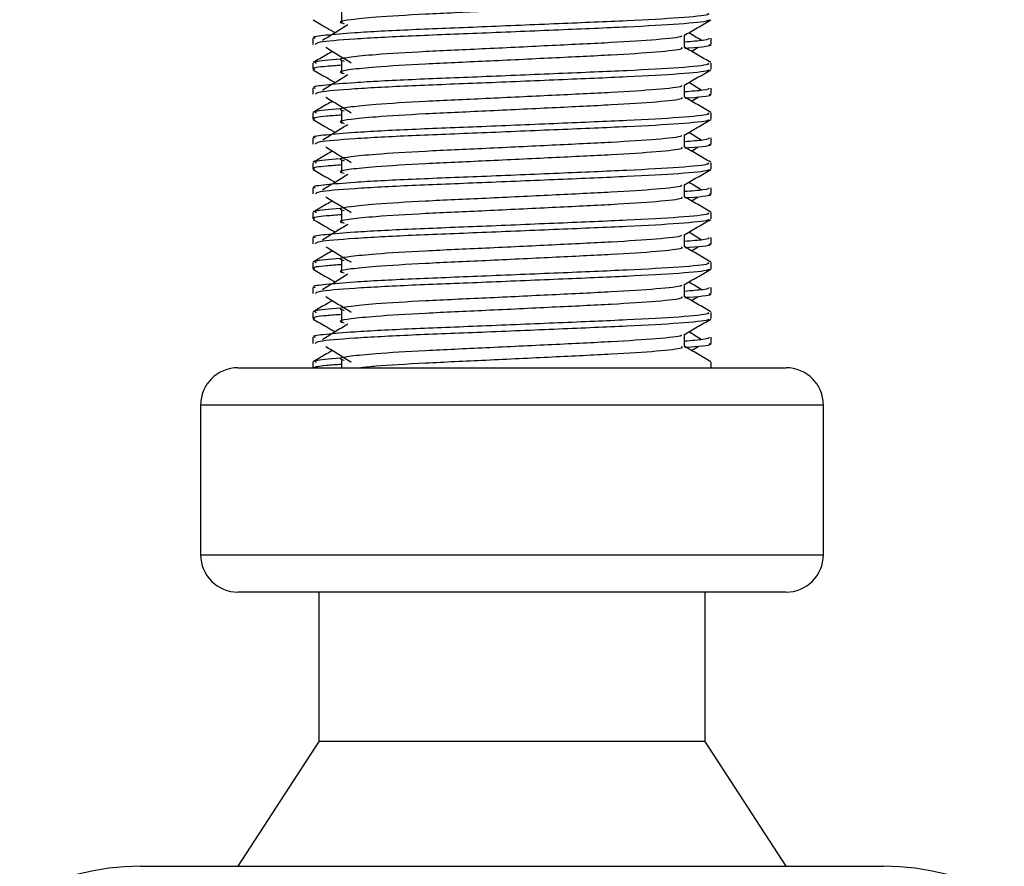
# Model space of a CAD drawing. Header units: millimetres. Extents: x 0 to 420, y 0 to 297.
# Tile 41 of 67: x 283.76 to 287.3, y 180.55 to 183.59. Entities that reach past the tile are written whole.
import ezdxf

# ---------------------------------------------------------------- set-up
doc = ezdxf.new("R2010")
doc.units = ezdxf.units.MM

msp = doc.modelspace()

# ---------------------------------------------------------------- linework, layer by layer
at = {"color": 7, "linetype": 'Continuous', "lineweight": 25}
for p, q in [((284.91959, 183.61714), (284.91959, 183.57242)), ((284.81661, 183.52034), (284.81661, 183.49804)), ((286.15067, 183.48698), (286.15067, 183.53058)), ((286.24748, 183.49804), (286.24748, 183.52034)), ((286.17647, 183.47297), (286.2004, 183.48764)), ((284.91959, 183.43828), (284.91959, 183.39356)), ((284.81661, 183.43088), (284.81661, 183.40858)), ((286.24748, 183.40858), (286.24748, 183.43088)), ((284.81661, 183.34148), (284.81661, 183.31918)), ((286.15067, 183.30812), (286.15067, 183.35173)), ((286.24748, 183.31918), (286.24748, 183.34148)), ((286.17647, 183.29412), (286.2004, 183.30878)), ((284.91959, 183.25942), (284.91959, 183.21471)), ((284.81661, 183.25202), (284.81661, 183.22972)), ((286.24748, 183.22972), (286.24748, 183.25202)), ((284.81661, 183.16262), (284.81661, 183.14033)), ((286.15067, 183.12926), (286.15067, 183.17287)), ((286.24748, 183.14033), (286.24748, 183.16262)), ((286.17647, 183.11526), (286.2004, 183.12992)), ((284.91959, 183.08056), (284.91959, 183.03585)), ((284.81661, 183.07317), (284.81661, 183.05086)), ((286.24748, 183.05086), (286.24748, 183.07317)), ((284.81661, 182.98376), (284.81661, 182.96147)), ((286.15067, 182.9504), (286.15067, 182.99401)), ((286.24748, 182.96147), (286.24748, 182.98376)), ((286.17647, 182.9364), (286.2004, 182.95106)), ((284.81661, 182.89431), (284.81661, 182.872)), ((284.91959, 182.9017), (284.91959, 182.85699)), ((286.24748, 182.872), (286.24748, 182.89431)), ((284.81661, 182.8049), (284.81661, 182.78261)), ((286.15067, 182.77154), (286.15067, 182.81515)), ((286.24748, 182.78261), (286.24748, 182.8049)), ((286.17647, 182.75754), (286.2004, 182.7722)), ((284.81661, 182.71545), (284.81661, 182.69315)), ((284.91959, 182.72285), (284.91959, 182.67813)), ((286.24748, 182.69315), (286.24748, 182.71545)), ((284.81661, 182.62604), (284.81661, 182.60375)), ((286.15067, 182.59268), (286.15067, 182.63629)), ((286.24748, 182.60375), (286.24748, 182.62604)), ((286.17647, 182.57868), (286.2004, 182.59334)), ((284.81661, 182.53659), (284.81661, 182.51429)), ((284.91959, 182.54399), (284.91959, 182.49927)), ((286.24748, 182.51429), (286.24748, 182.53659)), ((284.81661, 182.44719), (284.81661, 182.42489)), ((286.15067, 182.41383), (286.15067, 182.45743)), ((286.24748, 182.42489), (286.24748, 182.44719)), ((286.17647, 182.39982), (286.2004, 182.41449)), ((284.81661, 182.35773), (284.81661, 182.33782)), ((284.91959, 182.36513), (284.91959, 182.33782)), ((286.24748, 182.33782), (286.24748, 182.35773)), ((284.54832, 182.33782), (285.61734, 182.33782)), ((285.61734, 182.33782), (286.51576, 182.33782)), ((284.41418, 182.20367), (284.41418, 181.6671)), ((285.62897, 182.20367), (284.41418, 182.20367)), ((286.64991, 182.20367), (285.62897, 182.20367)), ((286.64991, 181.6671), (286.64991, 182.20367)), ((284.41418, 181.6671), (286.64991, 181.6671)), ((286.51576, 181.53295), (284.54832, 181.53295)), ((284.83897, 181.53295), (284.83897, 180.99638)), ((286.22512, 180.99638), (286.22512, 181.53295)), ((284.83897, 180.99638), (284.54832, 180.54923)), ((286.22512, 180.99638), (284.83897, 180.99638)), ((286.51576, 180.54923), (286.22512, 180.99638)), ((284.19814, 180.54923), (285.6477, 180.54923)), ((285.6477, 180.54923), (286.86594, 180.54923))]:
    msp.add_line(p, q, dxfattribs=at)
for centre, radius, start, end in [((284.54832, 182.20367), 0.13414, 90, 180), ((286.51576, 182.20367), 0.13414, 0, 90), ((284.54832, 181.6671), 0.13414, 180, 270), ((286.51576, 181.6671), 0.13414, 270, 0), ((284.19814, 179.65494), 0.89429, 90, 118.97971), ((286.86594, 179.65494), 0.89429, 61.02029, 90)]:
    msp.add_arc(centre, radius, start, end, dxfattribs=at)
for points, knots in [([(286.13997, 183.6657), (286.14193, 183.66396), (286.14781, 183.65877), (286.06073, 183.64878), (285.89745, 183.63834), (285.67799, 183.62793), (285.43913, 183.61613), (285.21305, 183.60623), (285.04594, 183.59608), (284.94966, 183.58637), (284.9047, 183.57923), (284.92221, 183.57441), (284.93001, 183.57227)], [0, 0, 0, 0, 0.059132, 0.1771634, 0.2920638, 0.4068492, 0.5248979, 0.6384095, 0.7547738, 0.8442256, 0.9306466, 1, 1, 1, 1]), ([(286.23509, 183.60974), (286.23731, 183.60803), (286.24403, 183.60285), (286.14343, 183.59288), (285.95464, 183.58245), (285.70085, 183.57204), (285.42452, 183.56023), (285.16334, 183.55034), (284.96917, 183.54019), (284.86044, 183.53047), (284.81073, 183.52462), (284.82275, 183.52115), (284.82555, 183.52034)], [0, 0, 0, 0, 0.0610772, 0.18451233, 0.30467677, 0.42472105, 0.54817425, 0.66688778, 0.78858149, 0.88212869, 0.97250981, 1, 1, 1, 1]), ([(284.81831, 183.58564), (284.83449, 183.57628), (284.86087, 183.56101), (284.88725, 183.54574), (284.89746, 183.53983)], [0, 0, 0, 0, 0.6131696, 1, 1, 1, 1]), ([(286.23893, 183.58552), (286.23838, 183.58441), (286.23609, 183.57979), (286.14366, 183.57052), (285.9546, 183.56009), (285.7008, 183.54968), (285.42479, 183.53787), (285.16236, 183.52799), (284.95586, 183.51692), (284.83141, 183.50636), (284.82751, 183.5005), (284.82589, 183.49804)], [0, 0, 0, 0, 0.0399117, 0.1661575, 0.2890582, 0.4118359, 0.5381002, 0.6595169, 0.7839817, 0.9096926, 1, 1, 1, 1]), ([(286.14873, 183.52946), (286.1649, 183.53883), (286.19725, 183.55756), (286.2296, 183.57628), (286.24578, 183.58564)], [0, 0, 0, 0, 0.4999356, 1, 1, 1, 1]), ([(284.9427, 183.56754), (284.92746, 183.55821), (284.89697, 183.53954), (284.86655, 183.52087), (284.85133, 183.51153)], [0, 0, 0, 0, 0.49999, 1, 1, 1, 1]), ([(286.21275, 183.51153), (286.19755, 183.52087), (286.18218, 183.5303), (286.16679, 183.53973), (286.16663, 183.53983)], [0, 0, 0, 0, 0.9898318, 1, 1, 1, 1]), ([(286.13969, 183.52932), (286.14043, 183.52831), (286.14371, 183.52382), (286.05949, 183.51462), (285.89778, 183.5042), (285.6779, 183.49379), (285.43915, 183.48198), (285.21305, 183.47209), (285.04595, 183.46193), (284.94965, 183.45223), (284.90469, 183.44508), (284.92222, 183.44026), (284.93003, 183.43811)], [0, 0, 0, 0, 0.0351066, 0.1561349, 0.2739528, 0.3916527, 0.5126988, 0.6290926, 0.7484115, 0.8401345, 0.9287498, 1, 1, 1, 1]), ([(286.23853, 183.52034), (286.23893, 183.51767), (286.23961, 183.51315), (286.1765, 183.50823), (286.15067, 183.50622)], [0, 0, 0, 0, 0.5906829, 1, 1, 1, 1]), ([(284.88762, 183.47297), (284.88058, 183.4689), (284.85736, 183.45546), (284.83414, 183.44203), (284.81796, 183.43267)], [0, 0, 0, 0, 0.3033381, 1, 1, 1, 1]), ([(284.86369, 183.48764), (284.87893, 183.4783), (284.90943, 183.45963), (284.93985, 183.44095), (284.95506, 183.43162)], [0, 0, 0, 0, 0.50001135, 1, 1, 1, 1]), ([(286.13997, 183.48684), (286.14193, 183.48511), (286.14781, 183.47991), (286.06073, 183.46992), (285.89745, 183.45948), (285.67799, 183.44907), (285.43913, 183.43727), (285.21305, 183.42737), (285.04594, 183.41722), (284.94966, 183.40751), (284.9047, 183.40037), (284.92221, 183.39555), (284.93001, 183.39341)], [0, 0, 0, 0, 0.059132, 0.1771634, 0.2920638, 0.4068492, 0.5248979, 0.6384095, 0.7547738, 0.8442256, 0.9306466, 1, 1, 1, 1]), ([(286.24612, 183.43267), (286.22995, 183.44203), (286.19813, 183.46044), (286.16631, 183.47885), (286.15067, 183.48791)], [0, 0, 0, 0, 0.5083681, 1, 1, 1, 1]), ([(286.2382, 183.49804), (286.24082, 183.4972), (286.25418, 183.49293), (286.21974, 183.48759), (286.15729, 183.48359), (286.15259, 183.48329)], [0, 0, 0, 0, 0.1837303, 0.9385556, 1, 1, 1, 1]), ([(284.91561, 183.44554), (284.87689, 183.44224), (284.8174, 183.43718), (284.826, 183.43251), (284.82899, 183.43088)], [0, 0, 0, 0, 0.6510435, 1, 1, 1, 1]), ([(286.23509, 183.43088), (286.23731, 183.42917), (286.24403, 183.42399), (286.14343, 183.41403), (285.95464, 183.40359), (285.70085, 183.39318), (285.42452, 183.38137), (285.16334, 183.37148), (284.96917, 183.36133), (284.86044, 183.35161), (284.81073, 183.34576), (284.82275, 183.34229), (284.82555, 183.34148)], [0, 0, 0, 0, 0.0610772, 0.18451233, 0.30467677, 0.42472105, 0.54817425, 0.66688778, 0.78858149, 0.88212869, 0.97250981, 1, 1, 1, 1]), ([(284.81831, 183.40678), (284.83449, 183.39742), (284.86087, 183.38215), (284.88725, 183.36688), (284.89746, 183.36097)], [0, 0, 0, 0, 0.6131696, 1, 1, 1, 1]), ([(284.91959, 183.42303), (284.90056, 183.42164), (284.84211, 183.41736), (284.81422, 183.41283), (284.82098, 183.40938), (284.82255, 183.40858)], [0, 0, 0, 0, 0.2705432, 0.831179, 1, 1, 1, 1]), ([(286.23893, 183.40666), (286.23838, 183.40555), (286.23609, 183.40093), (286.14366, 183.39166), (285.9546, 183.38123), (285.7008, 183.37082), (285.42479, 183.35902), (285.16236, 183.34913), (284.95586, 183.33806), (284.83141, 183.32751), (284.82751, 183.32164), (284.82589, 183.31918)], [0, 0, 0, 0, 0.0399117, 0.1661575, 0.2890582, 0.4118359, 0.5381002, 0.6595169, 0.7839817, 0.9096926, 1, 1, 1, 1]), ([(286.14873, 183.3506), (286.1649, 183.35997), (286.19725, 183.3787), (286.2296, 183.39742), (286.24578, 183.40678)], [0, 0, 0, 0, 0.4999356, 1, 1, 1, 1]), ([(284.9427, 183.38869), (284.92746, 183.37935), (284.89697, 183.36068), (284.86655, 183.34201), (284.85133, 183.33268)], [0, 0, 0, 0, 0.49999, 1, 1, 1, 1]), ([(286.13969, 183.35047), (286.14043, 183.34946), (286.14371, 183.34496), (286.05949, 183.33576), (285.89778, 183.32534), (285.6779, 183.31493), (285.43915, 183.30312), (285.21305, 183.29323), (285.04595, 183.28308), (284.94965, 183.27337), (284.90469, 183.26622), (284.92222, 183.2614), (284.93003, 183.25925)], [0, 0, 0, 0, 0.0351066, 0.1561349, 0.2739528, 0.3916527, 0.5126988, 0.6290926, 0.7484115, 0.8401345, 0.9287498, 1, 1, 1, 1]), ([(286.23853, 183.34148), (286.23893, 183.33881), (286.23961, 183.33429), (286.1765, 183.32938), (286.15067, 183.32736)], [0, 0, 0, 0, 0.5906829, 1, 1, 1, 1]), ([(286.21275, 183.33268), (286.19755, 183.34201), (286.18218, 183.35144), (286.16679, 183.36087), (286.16663, 183.36097)], [0, 0, 0, 0, 0.9898318, 1, 1, 1, 1]), ([(284.88762, 183.29412), (284.88058, 183.29004), (284.85736, 183.2766), (284.83414, 183.26317), (284.81796, 183.25381)], [0, 0, 0, 0, 0.3033381, 1, 1, 1, 1]), ([(284.86369, 183.30878), (284.87893, 183.29944), (284.90943, 183.28077), (284.93985, 183.2621), (284.95506, 183.25276)], [0, 0, 0, 0, 0.5000113, 1, 1, 1, 1]), ([(286.13997, 183.30798), (286.14193, 183.30625), (286.14781, 183.30105), (286.06073, 183.29106), (285.89745, 183.28062), (285.67799, 183.27022), (285.43913, 183.25841), (285.21305, 183.24852), (285.04594, 183.23836), (284.94966, 183.22865), (284.9047, 183.22151), (284.92221, 183.2167), (284.93001, 183.21455)], [0, 0, 0, 0, 0.059132, 0.1771634, 0.2920638, 0.4068492, 0.5248979, 0.6384095, 0.7547738, 0.8442256, 0.9306466, 1, 1, 1, 1]), ([(286.24612, 183.25381), (286.22995, 183.26317), (286.19813, 183.28158), (286.16631, 183.29999), (286.15067, 183.30905)], [0, 0, 0, 0, 0.5083681, 1, 1, 1, 1]), ([(286.2382, 183.31918), (286.24082, 183.31835), (286.25418, 183.31407), (286.21974, 183.30873), (286.15729, 183.30473), (286.15259, 183.30443)], [0, 0, 0, 0, 0.1837303, 0.9385556, 1, 1, 1, 1]), ([(284.91561, 183.26668), (284.87689, 183.26338), (284.8174, 183.25832), (284.826, 183.25365), (284.82899, 183.25202)], [0, 0, 0, 0, 0.6510435, 1, 1, 1, 1]), ([(286.23509, 183.25202), (286.23731, 183.25031), (286.24403, 183.24513), (286.14343, 183.23517), (285.95464, 183.22473), (285.70085, 183.21432), (285.42452, 183.20252), (285.16334, 183.19262), (284.96917, 183.18247), (284.86044, 183.17275), (284.81073, 183.1669), (284.82275, 183.16343), (284.82555, 183.16262)], [0, 0, 0, 0, 0.0610772, 0.1845123, 0.3046768, 0.4247211, 0.5481742, 0.6668878, 0.7885815, 0.8821287, 0.9725098, 1, 1, 1, 1]), ([(284.81831, 183.22792), (284.83449, 183.21856), (284.86087, 183.20329), (284.88725, 183.18802), (284.89746, 183.18211)], [0, 0, 0, 0, 0.6131696, 1, 1, 1, 1]), ([(284.91959, 183.24418), (284.90056, 183.24278), (284.84211, 183.23851), (284.81422, 183.23397), (284.82098, 183.23052), (284.82255, 183.22972)], [0, 0, 0, 0, 0.2705432, 0.831179, 1, 1, 1, 1]), ([(286.23893, 183.2278), (286.23838, 183.22669), (286.23609, 183.22207), (286.14366, 183.2128), (285.9546, 183.20237), (285.7008, 183.19197), (285.42479, 183.18016), (285.16236, 183.17027), (284.95586, 183.1592), (284.83141, 183.14865), (284.82751, 183.14278), (284.82589, 183.14033)], [0, 0, 0, 0, 0.0399117, 0.1661575, 0.2890582, 0.4118359, 0.5381002, 0.6595169, 0.7839817, 0.9096926, 1, 1, 1, 1]), ([(286.14873, 183.17175), (286.1649, 183.18111), (286.19725, 183.19984), (286.2296, 183.21856), (286.24578, 183.22792)], [0, 0, 0, 0, 0.49993563, 1, 1, 1, 1]), ([(284.9427, 183.20983), (284.92746, 183.20049), (284.89697, 183.18182), (284.86655, 183.16315), (284.85133, 183.15382)], [0, 0, 0, 0, 0.49999, 1, 1, 1, 1]), ([(286.13969, 183.17161), (286.14043, 183.1706), (286.14371, 183.1661), (286.05949, 183.1569), (285.89778, 183.14648), (285.6779, 183.13607), (285.43915, 183.12427), (285.21305, 183.11437), (285.04595, 183.10422), (284.94965, 183.09451), (284.90469, 183.08737), (284.92222, 183.08254), (284.93003, 183.0804)], [0, 0, 0, 0, 0.0351066, 0.1561349, 0.2739528, 0.3916527, 0.5126988, 0.6290926, 0.7484115, 0.8401345, 0.9287498, 1, 1, 1, 1]), ([(286.23853, 183.16262), (286.23893, 183.15995), (286.23961, 183.15543), (286.1765, 183.15052), (286.15067, 183.14851)], [0, 0, 0, 0, 0.5906829, 1, 1, 1, 1]), ([(286.21275, 183.15382), (286.19755, 183.16315), (286.18218, 183.17258), (286.16679, 183.18201), (286.16663, 183.18211)], [0, 0, 0, 0, 0.9898318, 1, 1, 1, 1]), ([(284.86369, 183.12992), (284.87893, 183.12058), (284.90943, 183.10191), (284.93985, 183.08324), (284.95506, 183.0739)], [0, 0, 0, 0, 0.5000113, 1, 1, 1, 1]), ([(286.13997, 183.12912), (286.14193, 183.12739), (286.14781, 183.12219), (286.06073, 183.1122), (285.89745, 183.10176), (285.67799, 183.09136), (285.43913, 183.07955), (285.21305, 183.06966), (285.04594, 183.0595), (284.94966, 183.0498), (284.9047, 183.04266), (284.92221, 183.03784), (284.93001, 183.03569)], [0, 0, 0, 0, 0.059132, 0.1771634, 0.2920638, 0.4068492, 0.5248979, 0.6384095, 0.7547738, 0.8442256, 0.9306466, 1, 1, 1, 1]), ([(286.24612, 183.07495), (286.22995, 183.08431), (286.19813, 183.10272), (286.16631, 183.12114), (286.15067, 183.13019)], [0, 0, 0, 0, 0.5083681, 1, 1, 1, 1]), ([(286.2382, 183.14033), (286.24082, 183.13949), (286.25418, 183.13521), (286.21974, 183.12987), (286.15729, 183.12587), (286.15259, 183.12557)], [0, 0, 0, 0, 0.1837303, 0.9385556, 1, 1, 1, 1]), ([(284.88762, 183.11526), (284.88058, 183.11118), (284.85736, 183.09774), (284.83414, 183.08431), (284.81796, 183.07495)], [0, 0, 0, 0, 0.30333814, 1, 1, 1, 1]), ([(284.91561, 183.08782), (284.87689, 183.08452), (284.8174, 183.07946), (284.826, 183.07479), (284.82899, 183.07317)], [0, 0, 0, 0, 0.6510435, 1, 1, 1, 1]), ([(286.23509, 183.07317), (286.23731, 183.07145), (286.24403, 183.06628), (286.14343, 183.05631), (285.95464, 183.04587), (285.70085, 183.03546), (285.42452, 183.02366), (285.16334, 183.01376), (284.96917, 183.00361), (284.86044, 182.99389), (284.81073, 182.98804), (284.82275, 182.98457), (284.82555, 182.98376)], [0, 0, 0, 0, 0.0610772, 0.1845123, 0.3046768, 0.4247211, 0.5481742, 0.6668878, 0.7885815, 0.8821287, 0.9725098, 1, 1, 1, 1]), ([(284.81831, 183.04906), (284.83449, 183.0397), (284.86087, 183.02443), (284.88725, 183.00916), (284.89746, 183.00325)], [0, 0, 0, 0, 0.6131696, 1, 1, 1, 1]), ([(284.91959, 183.06532), (284.90056, 183.06392), (284.84211, 183.05965), (284.81422, 183.05511), (284.82098, 183.05166), (284.82255, 183.05086)], [0, 0, 0, 0, 0.2705432, 0.831179, 1, 1, 1, 1]), ([(286.23893, 183.04894), (286.23838, 183.04783), (286.23609, 183.04321), (286.14366, 183.03394), (285.9546, 183.02352), (285.7008, 183.01311), (285.42479, 183.0013), (285.16236, 182.99141), (284.95586, 182.98034), (284.83141, 182.96979), (284.82751, 182.96392), (284.82589, 182.96147)], [0, 0, 0, 0, 0.0399117, 0.1661575, 0.2890582, 0.4118359, 0.5381002, 0.6595169, 0.7839817, 0.9096926, 1, 1, 1, 1]), ([(286.14873, 182.99289), (286.1649, 183.00225), (286.19725, 183.02098), (286.2296, 183.0397), (286.24578, 183.04906)], [0, 0, 0, 0, 0.49993563, 1, 1, 1, 1]), ([(284.9427, 183.03097), (284.92746, 183.02163), (284.89697, 183.00296), (284.86655, 182.98429), (284.85133, 182.97496)], [0, 0, 0, 0, 0.49999, 1, 1, 1, 1]), ([(286.13969, 182.99275), (286.14043, 182.99174), (286.14371, 182.98725), (286.05949, 182.97804), (285.89778, 182.96763), (285.6779, 182.95721), (285.43915, 182.94541), (285.21305, 182.93551), (285.04595, 182.92536), (284.94965, 182.91565), (284.90469, 182.90851), (284.92222, 182.90369), (284.93003, 182.90154)], [0, 0, 0, 0, 0.0351066, 0.1561349, 0.2739528, 0.3916527, 0.5126988, 0.6290926, 0.7484115, 0.8401345, 0.9287498, 1, 1, 1, 1]), ([(286.23853, 182.98376), (286.23893, 182.98109), (286.23961, 182.97657), (286.1765, 182.97166), (286.15067, 182.96965)], [0, 0, 0, 0, 0.5906829, 1, 1, 1, 1]), ([(286.21275, 182.97496), (286.19755, 182.98429), (286.18218, 182.99372), (286.16679, 183.00316), (286.16663, 183.00325)], [0, 0, 0, 0, 0.9898318, 1, 1, 1, 1]), ([(284.86369, 182.95106), (284.87893, 182.94172), (284.90943, 182.92305), (284.93985, 182.90438), (284.95506, 182.89504)], [0, 0, 0, 0, 0.5000113, 1, 1, 1, 1]), ([(286.13997, 182.95027), (286.14193, 182.94853), (286.14781, 182.94333), (286.06073, 182.93334), (285.89745, 182.92291), (285.67799, 182.9125), (285.43913, 182.90069), (285.21305, 182.8908), (285.04594, 182.88065), (284.94966, 182.87094), (284.9047, 182.8638), (284.92221, 182.85898), (284.93001, 182.85683)], [0, 0, 0, 0, 0.059132, 0.1771634, 0.2920638, 0.4068492, 0.5248979, 0.6384095, 0.7547738, 0.8442256, 0.9306466, 1, 1, 1, 1]), ([(286.24612, 182.89609), (286.22995, 182.90545), (286.19813, 182.92386), (286.16631, 182.94228), (286.15067, 182.95133)], [0, 0, 0, 0, 0.5083681, 1, 1, 1, 1]), ([(286.2382, 182.96147), (286.24082, 182.96063), (286.25418, 182.95635), (286.21974, 182.95101), (286.15729, 182.94701), (286.15259, 182.94671)], [0, 0, 0, 0, 0.1837303, 0.9385556, 1, 1, 1, 1]), ([(284.88762, 182.9364), (284.88058, 182.93232), (284.85736, 182.91888), (284.83414, 182.90545), (284.81796, 182.89609)], [0, 0, 0, 0, 0.30333814, 1, 1, 1, 1]), ([(284.91561, 182.90896), (284.87689, 182.90567), (284.8174, 182.9006), (284.826, 182.89594), (284.82899, 182.89431)], [0, 0, 0, 0, 0.6510435, 1, 1, 1, 1]), ([(286.23509, 182.89431), (286.23731, 182.89259), (286.24403, 182.88742), (286.14343, 182.87745), (285.95464, 182.86701), (285.70085, 182.85661), (285.42452, 182.8448), (285.16334, 182.8349), (284.96917, 182.82476), (284.86044, 182.81503), (284.81073, 182.80918), (284.82275, 182.80571), (284.82555, 182.8049)], [0, 0, 0, 0, 0.0610772, 0.1845123, 0.3046768, 0.4247211, 0.5481742, 0.6668878, 0.7885815, 0.8821287, 0.9725098, 1, 1, 1, 1]), ([(284.81831, 182.87021), (284.83449, 182.86084), (284.86087, 182.84558), (284.88725, 182.8303), (284.89746, 182.82439)], [0, 0, 0, 0, 0.6131696, 1, 1, 1, 1]), ([(284.91959, 182.88646), (284.90056, 182.88507), (284.84211, 182.88079), (284.81422, 182.87625), (284.82098, 182.8728), (284.82255, 182.872)], [0, 0, 0, 0, 0.2705432, 0.831179, 1, 1, 1, 1]), ([(286.23893, 182.87008), (286.23838, 182.86897), (286.23609, 182.86436), (286.14366, 182.85509), (285.9546, 182.84466), (285.7008, 182.83425), (285.42479, 182.82244), (285.16236, 182.81255), (284.95586, 182.80148), (284.83141, 182.79093), (284.82751, 182.78506), (284.82589, 182.78261)], [0, 0, 0, 0, 0.0399117, 0.1661575, 0.2890582, 0.4118359, 0.5381002, 0.6595169, 0.7839817, 0.9096926, 1, 1, 1, 1]), ([(286.14873, 182.81403), (286.1649, 182.82339), (286.19725, 182.84212), (286.2296, 182.86084), (286.24578, 182.87021)], [0, 0, 0, 0, 0.4999356, 1, 1, 1, 1]), ([(284.9427, 182.85211), (284.92746, 182.84278), (284.89697, 182.82411), (284.86655, 182.80544), (284.85133, 182.7961)], [0, 0, 0, 0, 0.49999, 1, 1, 1, 1]), ([(286.13969, 182.81389), (286.14043, 182.81288), (286.14371, 182.80839), (286.05949, 182.79918), (285.89778, 182.78877), (285.6779, 182.77835), (285.43915, 182.76655), (285.21305, 182.75666), (285.04595, 182.7465), (284.94965, 182.73679), (284.90469, 182.72965), (284.92222, 182.72483), (284.93003, 182.72268)], [0, 0, 0, 0, 0.0351066, 0.1561349, 0.2739528, 0.3916527, 0.5126988, 0.6290926, 0.7484115, 0.8401345, 0.9287498, 1, 1, 1, 1]), ([(286.23853, 182.8049), (286.23893, 182.80223), (286.23961, 182.79772), (286.1765, 182.7928), (286.15067, 182.79079)], [0, 0, 0, 0, 0.5906829, 1, 1, 1, 1]), ([(286.21275, 182.7961), (286.19755, 182.80544), (286.18218, 182.81487), (286.16679, 182.8243), (286.16663, 182.82439)], [0, 0, 0, 0, 0.9898318, 1, 1, 1, 1]), ([(284.86369, 182.7722), (284.87893, 182.76287), (284.90943, 182.74419), (284.93985, 182.72552), (284.95506, 182.71618)], [0, 0, 0, 0, 0.5000113, 1, 1, 1, 1]), ([(286.13997, 182.77141), (286.14193, 182.76967), (286.14781, 182.76448), (286.06073, 182.75449), (285.89745, 182.74405), (285.67799, 182.73364), (285.43913, 182.72183), (285.21305, 182.71194), (285.04594, 182.70179), (284.94966, 182.69208), (284.9047, 182.68494), (284.92221, 182.68012), (284.93001, 182.67798)], [0, 0, 0, 0, 0.059132, 0.1771634, 0.2920638, 0.4068492, 0.5248979, 0.6384095, 0.7547738, 0.8442256, 0.9306466, 1, 1, 1, 1]), ([(286.24612, 182.71723), (286.22995, 182.72659), (286.19813, 182.745), (286.16631, 182.76342), (286.15067, 182.77247)], [0, 0, 0, 0, 0.5083681, 1, 1, 1, 1]), ([(286.2382, 182.78261), (286.24082, 182.78177), (286.25418, 182.77749), (286.21974, 182.77215), (286.15729, 182.76815), (286.15259, 182.76785)], [0, 0, 0, 0, 0.1837303, 0.9385556, 1, 1, 1, 1]), ([(284.88762, 182.75754), (284.88058, 182.75346), (284.85736, 182.74003), (284.83414, 182.72659), (284.81796, 182.71723)], [0, 0, 0, 0, 0.30333814, 1, 1, 1, 1]), ([(284.91561, 182.7301), (284.87689, 182.72681), (284.8174, 182.72175), (284.826, 182.71708), (284.82899, 182.71545)], [0, 0, 0, 0, 0.6510435, 1, 1, 1, 1]), ([(286.23509, 182.71545), (286.23731, 182.71374), (286.24403, 182.70856), (286.14343, 182.69859), (285.95464, 182.68816), (285.70085, 182.67775), (285.42452, 182.66594), (285.16334, 182.65605), (284.96917, 182.6459), (284.86044, 182.63618), (284.81073, 182.63033), (284.82275, 182.62685), (284.82555, 182.62604)], [0, 0, 0, 0, 0.0610772, 0.1845123, 0.3046768, 0.4247211, 0.5481742, 0.6668878, 0.7885815, 0.8821287, 0.9725098, 1, 1, 1, 1]), ([(284.91959, 182.7076), (284.90056, 182.70621), (284.84211, 182.70193), (284.81422, 182.69739), (284.82098, 182.69394), (284.82255, 182.69315)], [0, 0, 0, 0, 0.2705432, 0.831179, 1, 1, 1, 1]), ([(284.81831, 182.69135), (284.83449, 182.68199), (284.86087, 182.66672), (284.88725, 182.65144), (284.89746, 182.64554)], [0, 0, 0, 0, 0.6131696, 1, 1, 1, 1]), ([(286.23893, 182.69123), (286.23838, 182.69012), (286.23609, 182.6855), (286.14366, 182.67623), (285.9546, 182.6658), (285.7008, 182.65539), (285.42479, 182.64358), (285.16236, 182.6337), (284.95586, 182.62262), (284.83141, 182.61207), (284.82751, 182.6062), (284.82589, 182.60375)], [0, 0, 0, 0, 0.0399117, 0.1661575, 0.2890582, 0.4118359, 0.5381002, 0.6595169, 0.7839817, 0.9096926, 1, 1, 1, 1]), ([(284.9427, 182.67325), (284.92746, 182.66392), (284.89697, 182.64525), (284.86655, 182.62658), (284.85133, 182.61724)], [0, 0, 0, 0, 0.49999, 1, 1, 1, 1]), ([(286.14873, 182.63517), (286.1649, 182.64453), (286.19725, 182.66326), (286.2296, 182.68199), (286.24578, 182.69135)], [0, 0, 0, 0, 0.4999356, 1, 1, 1, 1]), ([(286.13969, 182.63503), (286.14043, 182.63402), (286.14371, 182.62953), (286.05949, 182.62032), (285.89778, 182.60991), (285.6779, 182.5995), (285.43915, 182.58769), (285.21305, 182.5778), (285.04595, 182.56764), (284.94965, 182.55794), (284.90469, 182.55079), (284.92222, 182.54597), (284.93003, 182.54382)], [0, 0, 0, 0, 0.0351066, 0.1561349, 0.2739528, 0.3916527, 0.5126988, 0.6290926, 0.7484115, 0.8401345, 0.9287498, 1, 1, 1, 1]), ([(286.23853, 182.62604), (286.23893, 182.62338), (286.23961, 182.61886), (286.1765, 182.61394), (286.15067, 182.61193)], [0, 0, 0, 0, 0.5906829, 1, 1, 1, 1]), ([(286.21275, 182.61724), (286.19755, 182.62658), (286.18218, 182.63601), (286.16679, 182.64544), (286.16663, 182.64554)], [0, 0, 0, 0, 0.9898318, 1, 1, 1, 1]), ([(284.86369, 182.59334), (284.87893, 182.58401), (284.90943, 182.56534), (284.93985, 182.54666), (284.95506, 182.53733)], [0, 0, 0, 0, 0.5000113, 1, 1, 1, 1]), ([(286.13997, 182.59255), (286.14193, 182.59081), (286.14781, 182.58562), (286.06073, 182.57563), (285.89745, 182.56519), (285.67799, 182.55478), (285.43913, 182.54298), (285.21305, 182.53308), (285.04594, 182.52293), (284.94966, 182.51322), (284.9047, 182.50608), (284.92221, 182.50126), (284.93001, 182.49912)], [0, 0, 0, 0, 0.059132, 0.1771634, 0.2920638, 0.4068492, 0.5248979, 0.6384095, 0.7547738, 0.8442256, 0.9306466, 1, 1, 1, 1]), ([(286.24612, 182.53837), (286.22995, 182.54773), (286.19813, 182.56614), (286.16631, 182.58456), (286.15067, 182.59361)], [0, 0, 0, 0, 0.5083681, 1, 1, 1, 1]), ([(286.2382, 182.60375), (286.24082, 182.60291), (286.25418, 182.59863), (286.21974, 182.5933), (286.15729, 182.5893), (286.15259, 182.58899)], [0, 0, 0, 0, 0.1837303, 0.9385556, 1, 1, 1, 1]), ([(284.88762, 182.57868), (284.88058, 182.57461), (284.85736, 182.56117), (284.83414, 182.54773), (284.81796, 182.53837)], [0, 0, 0, 0, 0.30333814, 1, 1, 1, 1]), ([(284.91561, 182.55125), (284.87689, 182.54795), (284.8174, 182.54289), (284.826, 182.53822), (284.82899, 182.53659)], [0, 0, 0, 0, 0.6510435, 1, 1, 1, 1]), ([(286.23509, 182.53659), (286.23731, 182.53488), (286.24403, 182.5297), (286.14343, 182.51973), (285.95464, 182.5093), (285.70085, 182.49889), (285.42452, 182.48708), (285.16334, 182.47719), (284.96917, 182.46704), (284.86044, 182.45732), (284.81073, 182.45147), (284.82275, 182.448), (284.82555, 182.44719)], [0, 0, 0, 0, 0.0610772, 0.1845123, 0.3046768, 0.4247211, 0.5481742, 0.6668878, 0.7885815, 0.8821287, 0.9725098, 1, 1, 1, 1]), ([(284.91959, 182.52874), (284.90056, 182.52735), (284.84211, 182.52307), (284.81422, 182.51854), (284.82098, 182.51509), (284.82255, 182.51429)], [0, 0, 0, 0, 0.2705432, 0.831179, 1, 1, 1, 1]), ([(284.81831, 182.51249), (284.83449, 182.50313), (284.86087, 182.48786), (284.88725, 182.47259), (284.89746, 182.46668)], [0, 0, 0, 0, 0.6131696, 1, 1, 1, 1]), ([(286.23893, 182.51237), (286.23838, 182.51126), (286.23609, 182.50664), (286.14366, 182.49737), (285.9546, 182.48694), (285.7008, 182.47653), (285.42479, 182.46472), (285.16236, 182.45484), (284.95586, 182.44377), (284.83141, 182.43321), (284.82751, 182.42735), (284.82589, 182.42489)], [0, 0, 0, 0, 0.0399117, 0.1661575, 0.2890582, 0.4118359, 0.5381002, 0.6595169, 0.7839817, 0.9096926, 1, 1, 1, 1]), ([(284.9427, 182.49439), (284.92746, 182.48506), (284.89697, 182.46639), (284.86655, 182.44772), (284.85133, 182.43838)], [0, 0, 0, 0, 0.49999, 1, 1, 1, 1]), ([(286.14873, 182.45631), (286.1649, 182.46568), (286.19725, 182.48441), (286.2296, 182.50313), (286.24578, 182.51249)], [0, 0, 0, 0, 0.4999356, 1, 1, 1, 1]), ([(286.13969, 182.45617), (286.14043, 182.45516), (286.14371, 182.45067), (286.05949, 182.44147), (285.89778, 182.43105), (285.6779, 182.42064), (285.43915, 182.40883), (285.21305, 182.39894), (285.04595, 182.38878), (284.94965, 182.37908), (284.90469, 182.37193), (284.92222, 182.36711), (284.93003, 182.36496)], [0, 0, 0, 0, 0.0351066, 0.1561349, 0.2739528, 0.3916527, 0.5126988, 0.6290926, 0.7484115, 0.8401345, 0.9287498, 1, 1, 1, 1]), ([(286.23853, 182.44719), (286.23893, 182.44452), (286.23961, 182.44), (286.1765, 182.43508), (286.15067, 182.43307)], [0, 0, 0, 0, 0.5906829, 1, 1, 1, 1]), ([(286.21275, 182.43838), (286.19755, 182.44772), (286.18218, 182.45715), (286.16679, 182.46658), (286.16663, 182.46668)], [0, 0, 0, 0, 0.9898318, 1, 1, 1, 1]), ([(284.86369, 182.41449), (284.87893, 182.40515), (284.90943, 182.38648), (284.93985, 182.3678), (284.95506, 182.35847)], [0, 0, 0, 0, 0.5000113, 1, 1, 1, 1]), ([(286.13997, 182.41369), (286.14193, 182.41196), (286.14781, 182.40676), (286.06074, 182.39677), (285.89742, 182.38633), (285.67811, 182.37593), (285.43869, 182.36411), (285.21464, 182.35424), (285.0594, 182.34512), (285.00681, 182.33959), (284.99, 182.33782)], [0, 0, 0, 0, 0.0730493, 0.2188608, 0.3608043, 0.5026057, 0.6484385, 0.7886663, 0.9324183, 1, 1, 1, 1]), ([(286.24612, 182.35952), (286.22995, 182.36888), (286.19813, 182.38729), (286.16631, 182.4057), (286.15067, 182.41476)], [0, 0, 0, 0, 0.5083681, 1, 1, 1, 1]), ([(286.2382, 182.42489), (286.24082, 182.42405), (286.25418, 182.41978), (286.21974, 182.41444), (286.15729, 182.41044), (286.15259, 182.41014)], [0, 0, 0, 0, 0.1837303, 0.9385556, 1, 1, 1, 1]), ([(284.88762, 182.39982), (284.88058, 182.39575), (284.85736, 182.38231), (284.83414, 182.36887), (284.81796, 182.35952)], [0, 0, 0, 0, 0.3033381, 1, 1, 1, 1]), ([(284.91959, 182.34988), (284.90014, 182.34849), (284.84041, 182.34422), (284.8278, 182.3404), (284.8193, 182.33782)], [0, 0, 0, 0, 0.3254933, 1, 1, 1, 1]), ([(284.91561, 182.37239), (284.87689, 182.36909), (284.8174, 182.36403), (284.826, 182.35936), (284.82899, 182.35773)], [0, 0, 0, 0, 0.6510435, 1, 1, 1, 1])]:
    msp.add_open_spline(points, degree=3, knots=knots, dxfattribs=at)

doc.saveas('drawing.dxf')
